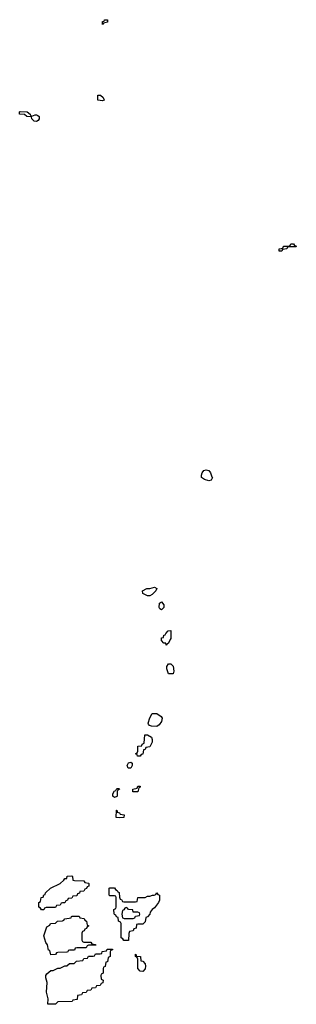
# Model space of a CAD drawing. Header units: inches. Extents: x 2397558 to 2568646, y 256209 to 449595.
# Tile 8 of 85: x 2461226 to 2463574, y 274686 to 283031. Entities that reach past the tile are written whole.
import ezdxf

# ---------------------------------------------------------------- set-up
doc = ezdxf.new("R2010")
doc.units = ezdxf.units.IN
doc.header["$MEASUREMENT"] = 0
doc.layers.add('C4267', color=7, linetype='Continuous')
doc.layers.add('C4268', color=7, linetype='Continuous')

msp = doc.modelspace()

# ---------------------------------------------------------------- linework, layer by layer
at = {"layer": 'C4267', "color": 6}
for points in [[(2462830, 279122), (2462793.6, 279133.6), (2462769, 279150), (2462768.7, 279170), (2462775.3, 279190), (2462790, 279211.3), (2462810, 279216), (2462830, 279211), (2462846, 279190), (2462856, 279156), (2462862, 279150), (2462850, 279128)], [(2462310, 278148), (2462270, 278168.7), (2462268.7, 278190), (2462306, 278210), (2462330, 278211), (2462370, 278222), (2462390, 278211.3), (2462382, 278190), (2462350, 278158), (2462330, 278148)], [(2462430, 278028.7), (2462416.4, 278036.4), (2462409, 278050), (2462414, 278086), (2462430, 278098), (2462450, 278072), (2462450.7, 278050)], [(2462470, 277729), (2462466, 277746), (2462450, 277748), (2462430, 277768), (2462429.5, 277790.5), (2462446, 277794), (2462450, 277814), (2462462, 277818), (2462466, 277830), (2462486, 277850), (2462510, 277854), (2462510, 277786), (2462502, 277778), (2462490, 277746), (2462478, 277742)], [(2462490, 277486), (2462475.3, 277530), (2462475.3, 277550), (2462490, 277572), (2462510, 277571), (2462530, 277551.3), (2462534.8, 277510), (2462530, 277488)], [(2462390, 277039.3), (2462344.5, 277044.5), (2462328, 277050), (2462320.2, 277060.2), (2462317.2, 277070), (2462330, 277114), (2462350, 277152), (2462390, 277152), (2462426.4, 277126.4), (2462434.8, 277110), (2462430, 277084), (2462410, 277054)], [(2462250, 276788), (2462226, 276790), (2462222, 276802), (2462208.7, 276810), (2462222, 276818), (2462228, 276832), (2462230, 276874), (2462262, 276878), (2462266, 276890), (2462282, 276898), (2462289.5, 276970.5), (2462310, 276971), (2462344.7, 276950), (2462350.6, 276930), (2462350, 276908), (2462330, 276868), (2462298, 276862), (2462290, 276846), (2462278, 276842), (2462270, 276806), (2462258, 276802)], [(2462148, 276688), (2462138, 276710), (2462150, 276732), (2462170, 276738), (2462182, 276730), (2462182, 276710), (2462170, 276688)], [(2462030, 276438), (2462018, 276450), (2462018, 276470), (2462030, 276494), (2462042, 276498), (2462050, 276514), (2462070, 276514), (2462074, 276510), (2462058, 276502), (2462054, 276490), (2462054, 276450), (2462050, 276448)], [(2462187.3, 276487.3), (2462186, 276510), (2462222, 276518), (2462230, 276534), (2462250, 276534), (2462250, 276526), (2462238, 276522), (2462230, 276488)], [(2462070, 276266), (2462046, 276270), (2462049.1, 276330.9), (2462052, 276330), (2462054, 276326), (2462054, 276314), (2462074, 276310), (2462078, 276298), (2462112.7, 276292.7), (2462110, 276268)], [(2461410, 275486), (2461402, 275502), (2461388, 275510), (2461388, 275550), (2461402, 275558), (2461408, 275590), (2461426, 275594), (2461430, 275614), (2461442, 275618), (2461446, 275630), (2461488, 275670), (2461568.9, 275711.2), (2461602, 275738), (2461610, 275751.3), (2461627.3, 275752.7), (2461630, 275772), (2461670, 275774), (2461674, 275770), (2461678, 275738), (2461690, 275734), (2461770, 275732), (2461778, 275718), (2461810, 275714), (2461814, 275710), (2461812.7, 275687.3), (2461798, 275682), (2461792.7, 275667.3), (2461778, 275662), (2461770, 275646), (2461738, 275642), (2461732.7, 275627.3), (2461718, 275622), (2461710, 275606), (2461678, 275602), (2461670, 275586), (2461638, 275582), (2461632.7, 275567.3), (2461618, 275562), (2461610, 275546), (2461590, 275546), (2461578, 275542), (2461570, 275526), (2461538, 275522), (2461530, 275506), (2461450, 275506), (2461438, 275502), (2461430, 275486)], [(2462110, 275554), (2462210, 275554), (2462222, 275558), (2462228.4, 275591.6), (2462290, 275592), (2462310, 275602), (2462330, 275602), (2462352, 275612), (2462368, 275612), (2462382, 275618), (2462390, 275631.3), (2462398, 275618), (2462412, 275610), (2462414, 275570), (2462404.7, 275550), (2462370, 275504), (2462350.6, 275489.4), (2462334.4, 275465.6), (2462330, 275448.7), (2462310, 275426), (2462298, 275422), (2462290, 275386), (2462270, 275366), (2462230, 275366), (2462218, 275362), (2462214, 275330), (2462194, 275326), (2462190, 275308), (2462158, 275302), (2462152.7, 275287.3), (2462150, 275226), (2462110, 275226), (2462102, 275242), (2462086, 275250), (2462086, 275370), (2462082, 275382), (2462066, 275390), (2462062, 275422), (2462047.3, 275427.3), (2462042, 275442), (2462030, 275446), (2462027.3, 275452.7), (2462026, 275490), (2462042, 275498), (2462046, 275510), (2462046, 275590), (2462042, 275602), (2462030, 275606), (2461990, 275606), (2461986, 275610), (2461986, 275670), (2461990, 275674), (2462030, 275674), (2462038, 275658), (2462054, 275650), (2462058, 275638), (2462070, 275634), (2462072.7, 275592.7), (2462078, 275578), (2462090, 275574), (2462098, 275558)], [(2462130, 275506), (2462118, 275502), (2462110, 275486), (2462098, 275482), (2462092, 275450), (2462098, 275418), (2462112.7, 275412.7), (2462190, 275414), (2462202, 275418), (2462210, 275434), (2462242, 275438), (2462246, 275450), (2462242, 275462), (2462230, 275466), (2462190, 275466), (2462186, 275486), (2462148.7, 275488.7), (2462142, 275502)], [(2461770, 275214), (2461830, 275214), (2461838, 275198), (2461870, 275194), (2461872.7, 275187.3), (2461810, 275186), (2461798, 275182), (2461790, 275166), (2461710, 275166), (2461698, 275162), (2461690, 275146), (2461650, 275146), (2461638, 275142), (2461634, 275130), (2461627.3, 275127.3), (2461550, 275126), (2461538, 275122), (2461530, 275108), (2461490, 275106), (2461482, 275142), (2461470, 275146), (2461462, 275190), (2461449, 275210), (2461430, 275266), (2461456.4, 275343.6), (2461482, 275358), (2461488.4, 275371.6), (2461530, 275374), (2461548.4, 275391.6), (2461590, 275394), (2461602, 275398), (2461608.4, 275411.6), (2461662, 275418), (2461666, 275430), (2461672.7, 275432.7), (2461730, 275434), (2461738, 275418), (2461772.7, 275412.7), (2461778, 275398), (2461794, 275390), (2461798, 275358), (2461814, 275350), (2461798, 275342), (2461792.7, 275327.3), (2461778, 275322), (2461772.7, 275307.3), (2461758, 275302), (2461754, 275290), (2461754, 275230), (2461758, 275218)], [(2461466, 274686), (2461468, 274732), (2461454, 274790), (2461459, 274870), (2461449, 274911), (2461448.9, 274931.2), (2461456.4, 274943.6), (2461490, 274971.3), (2461510, 274972), (2461548.9, 274991.2), (2461570, 274992), (2461610, 275012), (2461627.3, 275012.7), (2461650, 275032), (2461687.3, 275032.7), (2461708.4, 275051.6), (2461762, 275058), (2461770, 275074), (2461802, 275078), (2461810, 275094), (2461850, 275094), (2461862, 275098), (2461870, 275114), (2461910, 275114), (2461922, 275118), (2461927.3, 275132.7), (2461962, 275138), (2461970, 275154), (2462012.7, 275152.7), (2462012.7, 275147.3), (2461998, 275142), (2461994, 275130), (2461994, 275090), (2461978, 275082), (2461972.7, 275047.3), (2461958, 275042), (2461952.7, 275007.3), (2461938, 275002), (2461934, 274990), (2461934, 274950), (2461918, 274942), (2461914, 274930), (2461918, 274898), (2461934, 274890), (2461932.7, 274867.3), (2461918, 274862), (2461910, 274846), (2461878, 274842), (2461870, 274826), (2461838, 274822), (2461830, 274806), (2461798, 274802), (2461790, 274786), (2461758, 274782), (2461750, 274766), (2461718, 274762), (2461712.7, 274727.3), (2461678, 274722), (2461671.6, 274708.4), (2461550, 274706), (2461530, 274688)], [(2462270, 274964), (2462250, 274968), (2462228.7, 274990), (2462228, 275068), (2462222, 275082), (2462208, 275090), (2462208.7, 275111.3), (2462214, 275106), (2462214, 275094), (2462250.8, 275090), (2462254, 275054), (2462270, 275052), (2462290.7, 275030), (2462293.4, 275010), (2462290, 274988)]]:
    msp.add_lwpolyline(points, close=True, dxfattribs=at)
at = {"layer": 'C4268', "color": 6}
for points in [[(2461930, 282989), (2461930, 283014), (2461942, 283018), (2461946, 283030), (2461970.7, 283030.7), (2461972, 283010), (2461938, 283002)], [(2461930, 282342), (2461888.7, 282350), (2461889.2, 282390), (2461911.3, 282390), (2461936, 282370), (2461942, 282350)], [(2461330, 282214), (2461356.4, 282223.6), (2461370, 282224.7), (2461379.8, 282219.8), (2461392, 282210), (2461391.3, 282190), (2461383.6, 282176.4), (2461370, 282168.7), (2461349.5, 282169.5), (2461328.7, 282190), (2461327.3, 282207.3), (2461288, 282210), (2461268.4, 282228.4), (2461226, 282230), (2461226, 282250), (2461230, 282254), (2461290.6, 282250.6), (2461314, 282230), (2461318, 282218)], [(2463450, 281068), (2463428.9, 281068.8), (2463429, 281090), (2463448.7, 281091.3), (2463462, 281098), (2463466, 281110), (2463507.3, 281112.7), (2463522, 281118), (2463526, 281130), (2463550, 281131.3), (2463558, 281118), (2463574, 281110), (2463570, 281106), (2463510, 281106), (2463498, 281102), (2463494, 281090), (2463458, 281082)]]:
    msp.add_lwpolyline(points, close=True, dxfattribs=at)

doc.saveas('drawing.dxf')
